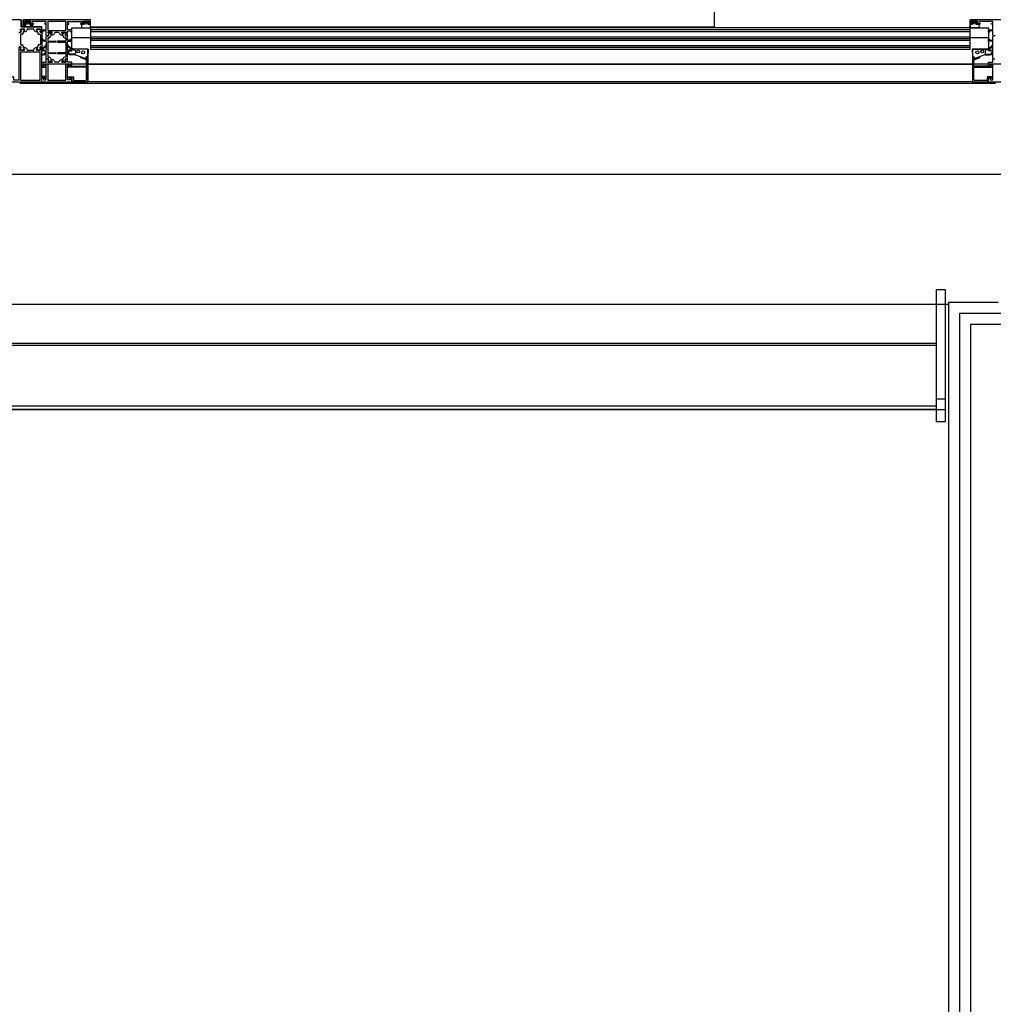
# Model space of a CAD drawing. Header units: millimetres. Extents: x 45983 to 94428, y -13359 to 18562.
# Tile 34 of 57: x 78536 to 79638, y 13815 to 14930. Entities that reach past the tile are written whole.
import ezdxf

# ---------------------------------------------------------------- set-up
doc = ezdxf.new("R2010")
doc.units = ezdxf.units.MM

msp = doc.modelspace()

# ---------------------------------------------------------------- linework, layer by layer
for p, q in [((79322.4, 15314), (79322.4, 14921.4)), ((78537.8, 14929.4), (78537.8, 14921.4)), ((78540.3, 14924.4), (78540.3, 14929.4)), ((78616.1, 14929.4), (78540.3, 14929.4)), ((78548.8, 14927.9), (78541.8, 14927.9)), ((78541.8, 14927.9), (78541.8, 14925.4)), ((78548.8, 14925.4), (78548.8, 14927.9)), ((78607.9, 14927.9), (78614.9, 14927.9)), ((78607.9, 14925.4), (78607.9, 14927.9)), ((78614.9, 14927.9), (78614.9, 14925.4)), ((78616.4, 14924.4), (78616.4, 14929.2)), ((79612, 14924.4), (79612, 14929.4)), ((79687.8, 14929.4), (79612, 14929.4)), ((79620.5, 14927.9), (79613.5, 14927.9)), ((79613.5, 14927.9), (79613.5, 14925.4)), ((79620.5, 14925.4), (79620.5, 14927.9)), ((78537.8, 14921.4), (78561.3, 14921.4)), ((78537.9, 14921.9), (78561.3, 14921.9)), ((78540.1, 14921.9), (78540.3, 14924.1)), ((78542.3, 14924.4), (78540.3, 14924.4)), ((78540.6, 14924.4), (78543.4, 14924.4)), ((78541.8, 14925.4), (78543.3, 14925.4)), ((78542.7, 14926), (78543.4, 14927.2)), ((78543.4, 14925.6), (78542.9, 14925.7)), ((78543.4, 14924.4), (78543.4, 14925.6)), ((78547.4, 14927.9), (78543.8, 14927.9)), ((78543.9, 14927.4), (78546.8, 14927.4)), ((78544.1, 14921.4), (78547.6, 14921.4)), ((78544.7, 14918), (78545.1, 14919.1)), ((78545.5, 14919.4), (78551.4, 14919.4)), ((78547.2, 14927.2), (78547.9, 14926)), ((78547.7, 14925.7), (78547.3, 14925.6)), ((78547.3, 14925.6), (78547.3, 14924.4)), ((78547.3, 14925.4), (78548.8, 14925.4)), ((78547.3, 14924.4), (78550, 14924.4)), ((78551.8, 14924.4), (78548.3, 14924.4)), ((78566.3, 14927.6), (78550.3, 14927.6)), ((78550.3, 14927.6), (78550.3, 14925.4)), ((78550.3, 14925.4), (78551.8, 14925.4)), ((78550.3, 14924.1), (78550.5, 14921.9)), ((78551.8, 14925.4), (78551.8, 14924.4)), ((78551.9, 14919.1), (78552.3, 14918)), ((78561.3, 14918.3), (78566.3, 14918.4)), ((78561.4, 14915.4), (78561.3, 14918.3)), ((78566.3, 14916.9), (78562.5, 14916.9)), ((78562.5, 14916.9), (78562.5, 14915.5)), ((78564.8, 14924.4), (78564.8, 14925.4)), ((78564.8, 14925.4), (78566.3, 14925.4)), ((78566.3, 14924.4), (78564.8, 14924.4)), ((78566.3, 14925.4), (78566.3, 14927.6)), ((78566.3, 14918.4), (78566.3, 14924.4)), ((78566.3, 14912.1), (78566.3, 14916.9)), ((78568.2, 14927.6), (78568.2, 14917.4)), ((78588.6, 14927.6), (78568.2, 14927.6)), ((78568.2, 14917.4), (78588.6, 14917.4)), ((78588.6, 14917.4), (78588.6, 14927.6)), ((78590.4, 14927.6), (78606.4, 14927.6)), ((78590.4, 14925.4), (78590.4, 14927.6)), ((78591.9, 14925.4), (78590.4, 14925.4)), ((78590.4, 14924.4), (78591.9, 14924.4)), ((78590.4, 14918.4), (78590.4, 14924.4)), ((78595.3, 14918.3), (78590.4, 14918.4)), ((78590.4, 14916.9), (78594.1, 14916.9)), ((78590.4, 14912.1), (78590.4, 14916.9)), ((78591.9, 14924.4), (78591.9, 14925.4)), ((78594.1, 14916.9), (78594.1, 14915.5)), ((78595.2, 14915.4), (78595.3, 14918.3)), ((78604.9, 14925.4), (78604.9, 14924.4)), ((78606.4, 14925.4), (78604.9, 14925.4)), ((78604.9, 14924.4), (78608.3, 14924.4)), ((78606.3, 14924.1), (78606.1, 14920.7)), ((78606.4, 14927.6), (78606.4, 14925.4)), ((78606.4, 14920.4), (78607.6, 14920.4)), ((78609.4, 14924.4), (78606.6, 14924.4)), ((78607.6, 14920.4), (78608.4, 14920.5)), ((78609.3, 14925.4), (78607.9, 14925.4)), ((78608.4, 14920.5), (78610, 14920.5)), ((78609.5, 14927.2), (78608.8, 14926)), ((78608.9, 14925.7), (78609.4, 14925.6)), ((78609.4, 14925.6), (78609.4, 14924.4)), ((78612.8, 14927.4), (78609.9, 14927.4)), ((78610, 14920.5), (78610.7, 14920.4)), ((78610.7, 14920.4), (78612, 14920.4)), ((78612, 14920.4), (78612.7, 14920.5)), ((78612.7, 14920.5), (78614.3, 14920.5)), ((78613.9, 14926), (78613.2, 14927.2)), ((78613.3, 14925.6), (78613.8, 14925.7)), ((78613.3, 14924.4), (78613.3, 14925.6)), ((78616.1, 14924.4), (78613.3, 14924.4)), ((78614.9, 14925.4), (78613.4, 14925.4)), ((78614.3, 14920.5), (78615.1, 14920.4)), ((78614.4, 14924.4), (78616.4, 14924.4)), ((78615.1, 14920.4), (78616.3, 14920.4)), ((78616.6, 14920.7), (78616.4, 14924.1)), ((78616.4, 14921.4), (79322.4, 14921.4)), ((79612, 14920.4), (78616.4, 14920.4)), ((78616.4, 14920.4), (78616.4, 14896.4)), ((78616.4, 14918.4), (79612, 14918.4)), ((79322.4, 14921.4), (79322.4, 14920.4)), ((79611.7, 14920.7), (79612, 14924.1)), ((79614, 14924.4), (79612, 14924.4)), ((79612, 14896.4), (79612, 14920.4)), ((79613.3, 14920.4), (79612, 14920.4)), ((79612.3, 14924.4), (79615, 14924.4)), ((79614.1, 14920.5), (79613.3, 14920.4)), ((79613.5, 14925.4), (79615, 14925.4)), ((79615.7, 14920.5), (79614.1, 14920.5)), ((79614.4, 14926), (79615.1, 14927.2)), ((79615, 14925.6), (79614.6, 14925.7)), ((79615, 14924.4), (79615, 14925.6)), ((79615.5, 14927.4), (79618.4, 14927.4)), ((79616.4, 14920.4), (79615.7, 14920.5)), ((79617.6, 14920.4), (79616.4, 14920.4)), ((79618.3, 14920.5), (79617.6, 14920.4)), ((79619.9, 14920.5), (79618.3, 14920.5)), ((79618.9, 14927.2), (79619.6, 14926)), ((79619.4, 14925.7), (79618.9, 14925.6)), ((79618.9, 14925.6), (79618.9, 14924.4)), ((79618.9, 14924.4), (79621.7, 14924.4)), ((79619, 14925.4), (79620.5, 14925.4)), ((79620.7, 14920.4), (79619.9, 14920.5)), ((79623.5, 14924.4), (79620, 14924.4)), ((79622, 14920.4), (79620.7, 14920.4)), ((79638, 14927.6), (79622, 14927.6)), ((79622, 14927.6), (79622, 14925.4)), ((79622, 14925.4), (79623.5, 14925.4)), ((79622, 14924.1), (79622.3, 14920.7)), ((79623.5, 14925.4), (79623.5, 14924.4)), ((79633, 14918.3), (79638, 14918.4)), ((79633.1, 14915.4), (79633, 14918.3)), ((79638, 14916.9), (79634.2, 14916.9)), ((79634.2, 14916.9), (79634.2, 14915.5)), ((79636.5, 14924.4), (79636.5, 14925.4)), ((79636.5, 14925.4), (79638, 14925.4)), ((79638, 14924.4), (79636.5, 14924.4)), ((79638, 14925.4), (79638, 14927.6)), ((79638, 14918.4), (79638, 14924.4)), ((79638, 14912.1), (79638, 14916.9)), ((78535.4, 14915.5), (78537.5, 14915.5)), ((78535.7, 14915.1), (78537.2, 14915.1)), ((78537.2, 14912.6), (78537.2, 14901.6)), ((78539.3, 14913.1), (78537.7, 14913.1)), ((78541.1, 14916.1), (78541.9, 14916.1)), ((78555.1, 14916.1), (78555.9, 14916.1)), ((78557.6, 14913.1), (78559.2, 14913.1)), ((78559.5, 14915.5), (78561.1, 14915.5)), ((78561.2, 14915.1), (78559.7, 14915.1)), ((78559.7, 14912.6), (78559.7, 14901.6)), ((78562.5, 14915.5), (78561.4, 14915.4)), ((78561.6, 14907.8), (78562.2, 14907.8)), ((78561.7, 14899.6), (78561.7, 14914.6)), ((78562.5, 14907.5), (78562.5, 14906.6)), ((78562.8, 14906.3), (78566, 14906.3)), ((78566.3, 14906.6), (78566.3, 14910.8)), ((78566.5, 14911.9), (78568.6, 14911.9)), ((78566.8, 14911.3), (78568.5, 14911.3)), ((78568.1, 14908.8), (78568.1, 14905.6)), ((78568.2, 14915.2), (78568.8, 14912.1)), ((78572.7, 14915.4), (78568.4, 14915.4)), ((78568.4, 14915), (78569, 14911.8)), ((78569.3, 14909.3), (78568.6, 14909.3)), ((78568.7, 14915.3), (78569.9, 14915.3)), ((78572.7, 14914.9), (78571.1, 14910.7)), ((78571.2, 14915.2), (78572.4, 14915.3)), ((78572, 14912.7), (78572.8, 14915.1)), ((78573, 14912.4), (78572.1, 14912.4)), ((78576, 14915.1), (78575.8, 14914.4)), ((78576.5, 14915.4), (78580.2, 14915.4)), ((78580.6, 14915.1), (78580.9, 14914.4)), ((78583.7, 14912.4), (78584.5, 14912.4)), ((78584.7, 14912.7), (78583.8, 14915.1)), ((78584, 14915.4), (78588.3, 14915.4)), ((78584, 14914.9), (78585.5, 14910.7)), ((78585.5, 14915.2), (78584.3, 14915.3)), ((78588, 14915.3), (78586.8, 14915.3)), ((78587.4, 14909.3), (78588, 14909.3)), ((78588.3, 14915), (78587.7, 14911.8)), ((78588.5, 14915.2), (78587.9, 14912.1)), ((78588.1, 14911.9), (78590.2, 14911.9)), ((78589.8, 14911.3), (78588.2, 14911.3)), ((78588.5, 14908.8), (78588.5, 14905.6)), ((78590.3, 14906.6), (78590.3, 14910.8)), ((78593.8, 14906.3), (78590.6, 14906.3)), ((78594.1, 14915.5), (78595.2, 14915.4)), ((78594.1, 14907.5), (78594.1, 14906.6)), ((78595, 14907.8), (78594.4, 14907.8)), ((78616.4, 14909.2), (78595.3, 14909.2)), ((78595.3, 14905.6), (78595.3, 14907.5)), ((78616.4, 14916.4), (79612, 14916.4)), ((78616.4, 14910.4), (79612, 14910.4)), ((78616.4, 14908.4), (79612, 14908.4)), ((78616.4, 14906.4), (79612, 14906.4)), ((79633, 14909.2), (79612, 14909.2)), ((79633, 14905.6), (79633, 14907.5)), ((79634.2, 14915.5), (79633.1, 14915.4)), ((79633.3, 14907.8), (79633.9, 14907.8)), ((79634.2, 14907.5), (79634.2, 14906.6)), ((79634.5, 14906.3), (79637.7, 14906.3)), ((79638, 14906.6), (79638, 14910.8)), ((79638.2, 14911.9), (79640.3, 14911.9)), ((78537.2, 14899.1), (78535.7, 14899.1)), ((78537.1, 14895.3), (78537.7, 14898.5)), ((78537.7, 14901.1), (78539.3, 14901.1)), ((78541.8, 14898), (78541, 14898)), ((78545, 14895), (78544.7, 14896.1)), ((78551.4, 14894.7), (78545.5, 14894.7)), ((78552.3, 14896.1), (78551.9, 14895)), ((78555.9, 14898), (78555.1, 14898)), ((78559.2, 14901.1), (78557.6, 14901.1)), ((78561.1, 14898.6), (78559.5, 14898.6)), ((78559.7, 14899.1), (78561.2, 14899.1)), ((78566, 14905.3), (78561.6, 14905.3)), ((78561.6, 14896.3), (78562, 14896.3)), ((78562.3, 14896), (78562.3, 14895.6)), ((78562.6, 14895.3), (78566, 14895.3)), ((78566.4, 14895.6), (78566.4, 14905)), ((78568.1, 14904), (78568.1, 14892.6)), ((78568.4, 14905.3), (78577.1, 14905.3)), ((78577.1, 14904.3), (78568.4, 14904.3)), ((78588.2, 14905.3), (78579.5, 14905.3)), ((78579.5, 14904.3), (78588.2, 14904.3)), ((78588.5, 14904), (78588.5, 14892.6)), ((78590.3, 14895.6), (78590.3, 14905)), ((78590.6, 14905.3), (78595, 14905.3)), ((78594, 14895.3), (78590.6, 14895.3)), ((78594.3, 14896), (78594.3, 14895.6)), ((78595, 14896.3), (78594.6, 14896.3)), ((78595.3, 14895), (78595.3, 14896)), ((78599.3, 14896.2), (78598.6, 14896.2)), ((78601.8, 14896.4), (78599.3, 14896.2)), ((78613.5, 14896.4), (78601.8, 14896.4)), ((78613.8, 14896.1), (78613.4, 14887.7)), ((78616.4, 14900.4), (79612, 14900.4)), ((78616.4, 14898.4), (79612, 14898.4)), ((78616.4, 14896.4), (79612, 14896.4)), ((79614.5, 14896.1), (79615, 14887.7)), ((79614.8, 14896.4), (79626.5, 14896.4)), ((79626.5, 14896.4), (79629, 14896.2)), ((79629, 14896.2), (79629.8, 14896.2)), ((79633, 14895), (79633, 14896)), ((79637.7, 14905.3), (79633.3, 14905.3)), ((79633.3, 14896.3), (79633.7, 14896.3)), ((79634, 14896), (79634, 14895.6)), ((79634.3, 14895.3), (79637.7, 14895.3)), ((79638, 14895.6), (79638, 14905)), ((78561.3, 14890.8), (78562.8, 14890.8)), ((78561.3, 14889.8), (78562.8, 14889.8)), ((78566, 14894.3), (78562, 14894.3)), ((78566.3, 14885.8), (78566.3, 14894)), ((78566.3, 14881.4), (78566.3, 14884.7)), ((78568.6, 14885), (78566.5, 14885)), ((78568.3, 14885.3), (78566.8, 14885.3)), ((78568.1, 14891), (78568.1, 14887.8)), ((78568.8, 14884.7), (78568.2, 14881.7)), ((78568.3, 14881.7), (78568.9, 14884.7)), ((78568.4, 14892.3), (78577.1, 14892.3)), ((78577.1, 14891.3), (78568.4, 14891.3)), ((78568.6, 14887.3), (78569.4, 14887.3)), ((78571.2, 14886), (78572.8, 14881.7)), ((78572.9, 14881.7), (78572, 14884.2)), ((78572.2, 14884.4), (78573, 14884.4)), ((78588.2, 14892.3), (78579.5, 14892.3)), ((78579.5, 14891.3), (78588.2, 14891.3)), ((78584.5, 14884.4), (78583.7, 14884.4)), ((78583.8, 14881.7), (78584.7, 14884.2)), ((78585.4, 14886), (78583.9, 14881.7)), ((78588, 14887.3), (78587.3, 14887.3)), ((78588.3, 14881.7), (78587.8, 14884.7)), ((78587.9, 14884.7), (78588.4, 14881.7)), ((78590.1, 14885), (78588.1, 14885)), ((78588.4, 14885.3), (78589.8, 14885.3)), ((78588.5, 14891), (78588.5, 14887.8)), ((78590.3, 14885.8), (78590.3, 14894)), ((78590.3, 14881.4), (78590.3, 14884.7)), ((78590.6, 14894.3), (78594.6, 14894.3)), ((78598.3, 14890.8), (78593.8, 14890.8)), ((78599.2, 14889.8), (78593.8, 14889.8)), ((78599.3, 14894.2), (78599.3, 14891.8)), ((78599.5, 14889.7), (78604.7, 14888)), ((78604.7, 14888), (78610.9, 14885.7)), ((78610.8, 14884.4), (78605.7, 14886.3)), ((78606, 14887.4), (78611, 14885.6)), ((78612, 14884.4), (78610.8, 14884.4)), ((78611, 14885.6), (78611.8, 14885.6)), ((78611.5, 14887.5), (78611.5, 14886.1)), ((78613.1, 14887.5), (78611.5, 14887.5)), ((78611.5, 14887.4), (78612.8, 14887.4)), ((78611.8, 14885.6), (78611.5, 14887.4)), ((78612, 14877.5), (78612, 14884.4)), ((78613.3, 14886.9), (78613.3, 14859.7)), ((79615, 14886.9), (79615, 14859.7)), ((79615.3, 14887.5), (79616.8, 14887.5)), ((79616.8, 14887.4), (79615.5, 14887.4)), ((79616.3, 14877.5), (79616.3, 14884.4)), ((79616.3, 14884.4), (79617.5, 14884.4)), ((79616.5, 14885.6), (79616.8, 14887.4)), ((79617.4, 14885.6), (79616.5, 14885.6)), ((79616.8, 14887.5), (79616.8, 14886.1)), ((79622.3, 14887.4), (79617.4, 14885.6)), ((79623.6, 14888), (79617.5, 14885.7)), ((79617.5, 14884.4), (79622.6, 14886.3)), ((79628.8, 14889.7), (79623.6, 14888)), ((79629, 14894.2), (79629, 14891.8)), ((79629.2, 14889.8), (79634.5, 14889.8)), ((79630, 14890.8), (79634.5, 14890.8)), ((79637.7, 14894.3), (79633.7, 14894.3)), ((79638, 14885.8), (79638, 14894)), ((79638, 14881.4), (79638, 14884.7)), ((79640.2, 14885), (79638.2, 14885)), ((78561.3, 14881.4), (78566.3, 14881.4)), ((80738.7, 14879.2), (78561.3, 14879.2)), ((78562.8, 14877.4), (78561.3, 14877.8)), ((78563.7, 14877), (78561.3, 14877)), ((78561.3, 14875.8), (78565.7, 14875.8)), ((78563.3, 14877.4), (78562.8, 14877.4)), ((78566.3, 14879.4), (78563.3, 14879.4)), ((78563.3, 14879.4), (78563.3, 14877.4)), ((78563.7, 14878.3), (78563.7, 14877)), ((78566.1, 14876.7), (78564.3, 14878.6)), ((78566.3, 14870.7), (78566.3, 14879.4)), ((78568.1, 14879.4), (78568.1, 14861.2)), ((78588.5, 14879.4), (78568.1, 14879.4)), ((78568.4, 14881.4), (78572.7, 14881.4)), ((78569.2, 14881.4), (78568.6, 14881.4)), ((78569.9, 14881.4), (78569.4, 14881.4)), ((78572.5, 14881.4), (78571.2, 14881.4)), ((78575.8, 14882.5), (78576, 14881.8)), ((78580.2, 14881.4), (78576.5, 14881.4)), ((78580.9, 14882.5), (78580.6, 14881.8)), ((78588.2, 14881.4), (78584, 14881.4)), ((78584.1, 14881.4), (78585.4, 14881.4)), ((78586.8, 14881.4), (78587.2, 14881.4)), ((78587.5, 14881.4), (78588.1, 14881.4)), ((78588.5, 14861.2), (78588.5, 14879.4)), ((78595.3, 14881.4), (78590.3, 14881.4)), ((78590.3, 14879.4), (78593.3, 14879.4)), ((78590.3, 14870.7), (78590.3, 14879.4)), ((78590.6, 14876.7), (78592.4, 14878.6)), ((78611.4, 14875.8), (78590.9, 14875.8)), ((78592.9, 14878.3), (78592.9, 14877)), ((78592.9, 14877), (78611.5, 14877)), ((78593.3, 14879.4), (78593.3, 14877.4)), ((78593.3, 14877.4), (78593.9, 14877.4)), ((78593.9, 14877.4), (78595.3, 14877.8)), ((78595.3, 14877.8), (78595.3, 14881.4)), ((78611.9, 14861.8), (78611.9, 14875.3)), ((78613.3, 14879.2), (79615, 14879.2)), ((79616.4, 14861.8), (79616.4, 14875.3)), ((79635.4, 14877), (79616.8, 14877)), ((79616.9, 14875.8), (79637.4, 14875.8)), ((79633, 14877.8), (79633, 14881.4)), ((79633, 14881.4), (79638, 14881.4)), ((79634.5, 14877.4), (79633, 14877.8)), ((79635, 14877.4), (79634.5, 14877.4)), ((79638, 14879.4), (79635, 14879.4)), ((79635, 14879.4), (79635, 14877.4)), ((79635.4, 14878.3), (79635.4, 14877)), ((79637.8, 14876.7), (79635.9, 14878.6)), ((79638, 14870.7), (79638, 14879.4)), ((78565, 14865), (78561.3, 14865)), ((78561.3, 14863.8), (78563.5, 14863.8)), ((78561.3, 14863), (78562.8, 14863.4)), ((78562.8, 14863.4), (78563.3, 14863.4)), ((78563.3, 14863.4), (78563.3, 14861.4)), ((78563.3, 14861.4), (78566.3, 14861.4)), ((78563.5, 14863.8), (78563.7, 14863.6)), ((78564.2, 14863.5), (78565.3, 14864.1)), ((78565.7, 14864.3), (78565.7, 14864.8)), ((78566.6, 14870.4), (78566.3, 14870.7)), ((78566.3, 14870.2), (78566.6, 14870.4)), ((78566.3, 14861.4), (78566.3, 14870.2)), ((78568.1, 14861.2), (78588.5, 14861.2)), ((78590.1, 14870.4), (78590.3, 14870.7)), ((78590.3, 14870.2), (78590.1, 14870.4)), ((78590.3, 14861.4), (78590.3, 14870.2)), ((78593.3, 14861.4), (78590.3, 14861.4)), ((78592.5, 14863.5), (78591.4, 14864.1)), ((78591.6, 14865), (78597, 14865)), ((78593.1, 14863.8), (78593, 14863.6)), ((78595.8, 14863.8), (78593.1, 14863.8)), ((78593.3, 14863.4), (78593.3, 14861.4)), ((78593.8, 14863.4), (78593.3, 14863.4)), ((78595.3, 14863), (78593.8, 14863.4)), ((78595.3, 14859.4), (78595.3, 14863)), ((78595.8, 14859.4), (78595.8, 14863.8)), ((78597, 14865), (78597, 14860.8)), ((79636.7, 14865), (79631.3, 14865)), ((79631.3, 14865), (79631.3, 14860.8)), ((79632.5, 14859.4), (79632.5, 14863.8)), ((79632.5, 14863.8), (79635.2, 14863.8)), ((79633, 14863), (79634.5, 14863.4)), ((79633, 14859.4), (79633, 14863)), ((79634.5, 14863.4), (79635, 14863.4)), ((79635, 14863.4), (79635, 14861.4)), ((79635, 14861.4), (79638, 14861.4)), ((79635.2, 14863.8), (79635.3, 14863.6)), ((79635.9, 14863.5), (79637, 14864.1)), ((79638.3, 14870.4), (79638, 14870.7)), ((79638, 14870.2), (79638.3, 14870.4)), ((79638, 14861.4), (79638, 14870.2)), ((79640.8, 14857.4), (78536.2, 14857.4)), ((78561.4, 14859.4), (78595.3, 14859.4)), ((78613.1, 14859.4), (78595.8, 14859.4)), ((78597, 14860.8), (78610.9, 14860.8)), ((79615, 14859.4), (78613.3, 14859.4)), ((79615.2, 14859.4), (79632.5, 14859.4)), ((79631.3, 14860.8), (79617.4, 14860.8)), ((79633, 14859.4), (79667, 14859.4)), ((86640, 14754.2), (75653.1, 14754.2)), ((79573.8, 14624.2), (79573.8, 14474.2)), ((79573.8, 14624.2), (79583.8, 14624.2)), ((79583.8, 14624.2), (79583.8, 14474.2)), ((76400, 14607.4), (79587.5, 14607.4)), ((79644, 14609.4), (79587.5, 14609.4)), ((79587.5, 14609.4), (79587.5, 10614.2)), ((79600, 14596.9), (79600, 10601.7)), ((79700, 14596.9), (79600, 14596.9)), ((79687.5, 14584.4), (79612.5, 14584.4)), ((79612.5, 14584.4), (79612.5, 10589.2)), ((79573.8, 14563.2), (76413.8, 14563.2)), ((79573.8, 14560.6), (76413.8, 14560.6)), ((79573.8, 14560.6), (79573.8, 14492.6)), ((79573.8, 14500.3), (79583.8, 14500.3)), ((79583.8, 14500.3), (79583.8, 14488.2)), ((76403.8, 14488.2), (79583.8, 14488.2)), ((76413.8, 14492.6), (79573.8, 14492.6)), ((79573.8, 14488.2), (76413.8, 14488.2)), ((79583.8, 14474.2), (79573.8, 14474.2))]:
    msp.add_line(p, q)
at = {"lineweight": 9}
for p, q in [((78472.2, 14929.4), (78537.8, 14929.4)), ((78561.3, 14921.4), (78561.3, 14859.4)), ((78561.3, 14859.4), (78536.2, 14859.4))]:
    msp.add_line(p, q, dxfattribs=at)
at = {"extrusion": (0, 0, -1)}
for p, q in [((78616.4, 14929.4), (78540.3, 14929.4)), ((78540.3, 14929.4), (78540.3, 14921.9)), ((78616.4, 14920.4), (78616.4, 14929.4)), ((79688, 14929.4), (79612, 14929.4)), ((79612, 14929.4), (79612, 14920.4)), ((78595.3, 14896.4), (78595.3, 14920.4)), ((78595.3, 14920.4), (78616.4, 14920.4)), ((79612, 14920.4), (79633, 14920.4)), ((79633, 14920.4), (79633, 14896.4)), ((78613.3, 14896.4), (78595.3, 14896.4)), ((78613.3, 14859.4), (78613.3, 14896.4)), ((79633, 14896.4), (79615, 14896.4)), ((79615, 14896.4), (79615, 14859.4)), ((78561.3, 14859.4), (78613.3, 14859.4)), ((79615, 14859.4), (79644, 14859.4))]:
    msp.add_line(p, q, dxfattribs=at)
for points in [[(78540.2, 14921.4), (78537.8, 14921.4), (78537.8, 14929.4), (78507.3, 14929.4)], [(78537.1, 14918.8), (78537.7, 14915.7), (78537.1, 14918.8)], [(78541.5, 14919.1), (78537.3, 14919.1), (78541.6, 14919.1)], [(78539.8, 14913.4), (78541.8, 14918.8), (78540.9, 14916.3)], [(78561.3, 14915.8), (78561.3, 14921.4), (78551, 14921.4), (78551, 14924), (78549.5, 14924), (78549.5, 14921.4), (78542.5, 14921.4), (78542.5, 14924), (78540.7, 14924), (78540.7, 14921.9)], [(78556.1, 14916.3), (78555.2, 14918.8), (78557.2, 14913.4)], [(78555.4, 14919), (78559.6, 14919), (78555.4, 14919)], [(78559.8, 14918.8), (78559.3, 14915.7), (78559.8, 14918.8)], [(78537.4, 14895.1), (78541.5, 14895.1), (78537.1, 14895.1), (78537.7, 14898.6), (78535.2, 14898.6), (78535.2, 14872.6), (78535.4, 14872.4), (78535.2, 14872.1), (78535.2, 14861.2), (78529.7, 14861.2), (78529.7, 14864.4), (78527.7, 14864.4)], [(78540.8, 14897.8), (78541.7, 14895.3), (78539.8, 14900.7)], [(78557.2, 14900.7), (78555.2, 14895.3), (78556.1, 14897.8)], [(78559.6, 14895.1), (78555.4, 14895.1), (78559.6, 14895.1)], [(78559.3, 14898.4), (78559.8, 14895.3), (78559.3, 14898.5)], [(78565.2, 14865.3), (78561.3, 14865.3), (78561.3, 14898.4)], [(78520, 14859.4), (78561.3, 14859.4), (78561.3, 14863.8), (78565.2, 14863.8)]]:
    msp.add_lwpolyline(points)
msp.add_lwpolyline([(78537, 14861.2), (78559.5, 14861.2), (78559.5, 14892.7), (78537, 14892.7)], close=True)
for centre, radius in [((78545.3, 14925.7), 1), ((78611.3, 14925.7), 1), ((79617, 14925.7), 1), ((78570.5, 14914.6), 0.526), ((78586.1, 14914.6), 0.526), ((78602.5, 14893.6), 1.5), ((79625.8, 14893.6), 1.5), ((78608, 14892.6), 1.75), ((79620.3, 14892.6), 1.75), ((78570.5, 14882), 0.55), ((78586.1, 14882), 0.55)]:
    msp.add_circle(centre, radius)
for centre, radius, start, end in [((78540.6, 14929.2), 0.25, 90, 180), ((78547.6, 14926.6), 1.26, 280.38, 97.0364), ((78616.1, 14929.2), 0.25, 0, 90), ((79612.2, 14929.2), 0.25, 90, 180), ((78537.4, 14918.8), 0.25, 90, 190), ((78537.3, 14918.9), 0.2, 90, 190), ((78540.2, 14921.9), 0.5, 270, 0), ((78540.5, 14924.1), 0.226, 71.2095, 184.4274), ((78541.5, 14918.8), 0.25, 340, 90), ((78541.6, 14918.9), 0.2, 339.9231, 90), ((78541.9, 14919.1), 3, 270, 340.0164), ((78542.3, 14925.4), 1, 270, 0), ((78544.3, 14923.1), 1.72, 114.1034, 263.1254), ((78544, 14926.6), 1.26, 97.0364, 261.8341), ((78542.9, 14925.9), 0.2, 150, 260.5377), ((78543.9, 14926.9), 0.5, 90, 150), ((78543.4, 14925.1), 0.506, 296.6486, 29.8936), ((78545.5, 14918.9), 0.5, 90, 160.0164), ((78546.8, 14926.9), 0.5, 30, 90), ((78548.3, 14925.4), 1, 180, 270), ((78547.3, 14923.1), 1.72, 276.8746, 69.3841), ((78547.7, 14925.9), 0.2, 279.4623, 30), ((78548.2, 14925.1), 0.506, 149.0757, 234.5786), ((78550.1, 14924.1), 0.227, 355.7621, 109.2679), ((78551.4, 14918.9), 0.5, 19.9836, 90), ((78555.1, 14919.1), 3, 199.9836, 270), ((78555.4, 14918.8), 0.25, 90, 200), ((78555.4, 14918.8), 0.2, 90, 200), ((78559.6, 14918.8), 0.25, 350, 90), ((78559.6, 14918.8), 0.2, 350, 90), ((78606.4, 14920.7), 0.3, 176.6981, 270), ((78606.6, 14924.1), 0.227, 70.7321, 184.2379), ((78608.3, 14925.4), 1, 270, 0), ((78608.9, 14925.9), 0.2, 150, 260.5377), ((78609.9, 14926.9), 0.5, 90, 150), ((78612.8, 14926.9), 0.5, 30, 90), ((78614.4, 14925.4), 1, 180, 270), ((78613.7, 14925.9), 0.2, 279.4623, 30), ((78616.1, 14924.1), 0.226, 355.5726, 108.7905), ((78616.3, 14920.7), 0.3, 270, 3.3019), ((79612, 14920.7), 0.3, 176.6981, 270), ((79612.2, 14924.1), 0.226, 71.2095, 184.4274), ((79614, 14925.4), 1, 270, 0), ((79614.6, 14925.9), 0.2, 150, 260.5377), ((79615.5, 14926.9), 0.5, 90, 150), ((79618.4, 14926.9), 0.5, 30, 90), ((79620, 14925.4), 1, 180, 270), ((79619.4, 14925.9), 0.2, 279.4623, 30), ((79621.8, 14924.1), 0.227, 355.7621, 109.2679), ((79622, 14920.7), 0.3, 270, 3.3019), ((78537.2, 14915.6), 0.5, 270, 10), ((78537.7, 14912.6), 0.5, 90, 180), ((78537.5, 14915.7), 0.2, 270, 10), ((78539.3, 14913.6), 0.5, 270, 340), ((78541.1, 14916.3), 0.2, 159.9231, 270), ((78555.9, 14916.3), 0.2, 270, 20), ((78557.6, 14913.6), 0.5, 200, 270), ((78559.7, 14915.6), 0.5, 170, 270), ((78559.2, 14912.6), 0.5, 0, 90), ((78559.5, 14915.7), 0.2, 170, 270), ((78561.1, 14915.7), 0.2, 270, 15.1513), ((78561.2, 14914.6), 0.5, 0, 90), ((78561.6, 14907.5), 0.3, 90, 180), ((78561.6, 14905.6), 0.3, 180, 270), ((78562.2, 14907.5), 0.3, 0, 90), ((78562.8, 14906.6), 0.3, 180, 270), ((78566, 14906.6), 0.3, 270, 0), ((78566.5, 14912.1), 0.2, 180, 270), ((78566.8, 14910.8), 0.5, 90, 180), ((78568.6, 14908.8), 0.5, 90, 180), ((78568.4, 14905.6), 0.3, 180, 270), ((78568.4, 14915.2), 0.2, 90, 190), ((78568.7, 14915), 0.3, 85.5107, 190.4508), ((78568.5, 14911.8), 0.5, 270, 356.8695), ((78568.6, 14912.1), 0.2, 270, 10), ((78569.3, 14911.3), 2, 270, 340), ((78569.9, 14915), 0.2, 317.607, 90), ((78570.5, 14914.6), 0.6, 153.773, 270), ((78570.5, 14914.6), 0.6, 270, 26.227), ((78571.2, 14915), 0.2, 104.9071, 222.393), ((78572.1, 14912.6), 0.2, 159.9963, 270), ((78572.4, 14915), 0.3, 340, 94.5809), ((78572.7, 14915.2), 0.2, 339.9963, 90), ((78573, 14915.4), 3, 270, 340.0082), ((78576.5, 14914.9), 0.5, 90, 160.0082), ((78580.2, 14914.9), 0.5, 19.9918, 90), ((78583.7, 14915.4), 3, 199.9918, 270), ((78584, 14915.2), 0.2, 90, 200.0037), ((78584.3, 14915), 0.3, 85.4191, 200), ((78584.5, 14912.6), 0.2, 270, 20.0037), ((78585.4, 14915), 0.2, 317.607, 75.0929), ((78586.1, 14914.6), 0.6, 153.773, 270), ((78587.4, 14911.3), 2, 200, 270), ((78586.1, 14914.6), 0.6, 270, 26.227), ((78586.8, 14915), 0.2, 90, 222.393), ((78588.2, 14911.8), 0.5, 183.1305, 270), ((78588.1, 14912.1), 0.2, 170, 270), ((78588, 14915), 0.3, 349.5492, 94.4893), ((78588, 14908.8), 0.5, 0, 90), ((78588.2, 14905.6), 0.3, 270, 0), ((78588.3, 14915.2), 0.2, 350, 90), ((78589.8, 14910.8), 0.5, 0, 90), ((78590.2, 14912.1), 0.2, 270, 0), ((78590.6, 14906.6), 0.3, 180, 270), ((78593.8, 14906.6), 0.3, 270, 0), ((78594.4, 14907.5), 0.3, 90, 180), ((78595, 14907.5), 0.3, 0, 90), ((78595, 14905.6), 0.3, 270, 0), ((79633.3, 14907.5), 0.3, 90, 180), ((79633.3, 14905.6), 0.3, 180, 270), ((79633.9, 14907.5), 0.3, 0, 90), ((79634.5, 14906.6), 0.3, 180, 270), ((79637.7, 14906.6), 0.3, 270, 0), ((79638.2, 14912.1), 0.2, 180, 270), ((79638.5, 14910.8), 0.5, 90, 180), ((78537.4, 14895.3), 0.25, 170, 270), ((78537.7, 14901.6), 0.5, 180, 270), ((78537.2, 14898.6), 0.5, 350, 90), ((78539.3, 14900.6), 0.5, 20, 90), ((78541, 14897.8), 0.2, 90, 200.0037), ((78541.5, 14895.3), 0.25, 270, 20), ((78541.5, 14895.3), 0.2, 270, 20.0037), ((78541.8, 14895), 3, 19.9836, 90), ((78545.5, 14895.2), 0.5, 199.9836, 270), ((78551.4, 14895.2), 0.5, 270, 340.0164), ((78555.1, 14895), 3, 90, 160.0164), ((78555.4, 14895.3), 0.25, 160, 270), ((78555.4, 14895.3), 0.2, 160.0363, 270), ((78555.9, 14897.8), 0.2, 340.0363, 90), ((78557.6, 14900.6), 0.5, 90, 160), ((78559.2, 14901.6), 0.5, 270, 0), ((78559.7, 14898.6), 0.5, 90, 190), ((78559.5, 14898.4), 0.2, 90, 190.0915), ((78559.6, 14895.3), 0.25, 270, 10), ((78559.6, 14895.3), 0.2, 270, 10.0915), ((78561.1, 14898.4), 0.2, 0, 90), ((78561.2, 14899.6), 0.5, 270, 0), ((78561.6, 14896), 0.3, 90, 183.7026), ((78562, 14895), 0.7, 180, 270), ((78554.5, 14910.6), 15.9, 295.4678, 317.2184), ((78562, 14896), 0.3, 0, 90), ((78554.5, 14910.6), 14.9, 300.9122, 316.9785), ((78562.6, 14895.6), 0.3, 180.0359, 270), ((78565.8, 14900.2), 0.5, 317.2184, 144.3861), ((78566, 14905), 0.357, 9.0075, 86.2817), ((78566, 14895.7), 0.357, 273.7183, 350.9925), ((78568.4, 14904), 0.3, 90, 180), ((78577.1, 14904.8), 0.5, 0, 90), ((78577.1, 14904.8), 0.5, 270, 0), ((78579.5, 14904.8), 0.5, 90, 180), ((78579.5, 14904.8), 0.5, 180, 270), ((78588.2, 14904), 0.3, 0, 90), ((78590.7, 14905), 0.357, 93.7183, 170.9925), ((78590.8, 14900.2), 0.5, 35.6139, 222.7816), ((78590.7, 14895.7), 0.357, 189.0075, 266.2817), ((78602.1, 14910.6), 15.9, 222.7816, 256.1831), ((78602.1, 14910.6), 14.9, 223.0215, 255.154), ((78594, 14895.6), 0.3, 270, 359.9641), ((78594.6, 14896), 0.3, 90, 180), ((78594.6, 14895), 0.7, 270, 0), ((78595, 14896), 0.3, 356.2974, 90), ((78598.6, 14897.2), 1, 255.154, 270), ((78598.3, 14894.2), 1, 0, 90), ((78613.5, 14896.1), 0.3, 356.6335, 90), ((79614.8, 14896.1), 0.3, 90, 183.3665), ((79630, 14894.2), 1, 90, 180), ((79629.8, 14897.2), 1, 270, 284.846), ((79626.2, 14910.6), 14.9, 284.846, 316.9785), ((79626.2, 14910.6), 15.9, 283.8169, 317.2184), ((79633.3, 14896), 0.3, 90, 183.7026), ((79633.7, 14895), 0.7, 180, 270), ((79633.7, 14896), 0.3, 0, 90), ((79634.3, 14895.6), 0.3, 180.0359, 270), ((79637.5, 14900.2), 0.5, 317.2184, 144.3861), ((79637.7, 14905), 0.357, 9.0075, 86.2817), ((79637.7, 14895.7), 0.357, 273.7183, 350.9925), ((78562.8, 14893.3), 2.5, 270, 0), ((78562.8, 14893.3), 3.5, 270, 0), ((78565.8, 14893.3), 0.5, 0, 180), ((78566, 14894), 0.341, 6.907, 87.1528), ((78566.8, 14885.8), 0.465, 175.6059, 271.8127), ((78566.5, 14884.8), 0.2, 90, 192.1023), ((78568.4, 14892.6), 0.3, 180, 270), ((78568.4, 14891), 0.3, 90, 180), ((78568.6, 14887.8), 0.5, 180, 270), ((78568.2, 14884.7), 0.648, 4.1704, 84.0418), ((78568.6, 14884.8), 0.2, 350, 90), ((78569.4, 14885.3), 2, 20.0037, 90), ((78572.2, 14884.2), 0.2, 90, 200.0037), ((78573, 14881.4), 3, 19.9918, 90), ((78577.1, 14891.8), 0.5, 0, 90), ((78577.1, 14891.8), 0.5, 270, 0), ((78579.5, 14891.8), 0.5, 90, 180), ((78579.5, 14891.8), 0.5, 180, 270), ((78583.7, 14881.4), 3, 90, 160.0082), ((78584.5, 14884.2), 0.2, 339.9963, 90), ((78587.3, 14885.3), 2, 90, 159.9963), ((78588.4, 14884.7), 0.648, 95.9582, 175.8296), ((78588.1, 14884.8), 0.2, 90, 190), ((78588, 14887.8), 0.5, 270, 0), ((78588.2, 14892.6), 0.3, 270, 0), ((78588.2, 14891), 0.3, 0, 90), ((78589.9, 14885.8), 0.465, 268.1873, 4.3941), ((78590.1, 14884.8), 0.2, 347.8977, 90), ((78590.7, 14894), 0.341, 92.8472, 173.093), ((78590.8, 14893.3), 0.5, 0, 180), ((78593.8, 14893.3), 3.5, 180, 270), ((78593.8, 14893.3), 2.5, 180, 270), ((78598.3, 14891.8), 1, 270, 0), ((78599.2, 14888.8), 1, 70.8061, 90), ((78605.9, 14886.8), 0.6, 85.0593, 250), ((78611, 14886.2), 0.485, 253.7583, 352.1056), ((78612.8, 14886.9), 0.5, 0, 90), ((78613.1, 14887.7), 0.267, 262.7182, 347.4306), ((79615.2, 14887.7), 0.267, 192.5694, 277.2818), ((79615.5, 14886.9), 0.5, 90, 180), ((79617.3, 14886.2), 0.485, 187.8944, 286.2417), ((79622.4, 14886.8), 0.6, 290, 94.9407), ((79629.2, 14888.8), 1, 90, 109.1939), ((79630, 14891.8), 1, 180, 270), ((79634.5, 14893.3), 2.5, 270, 0), ((79634.5, 14893.3), 3.5, 270, 0), ((79637.5, 14893.3), 0.5, 0, 180), ((79637.7, 14894), 0.341, 6.907, 87.1528), ((79638.5, 14885.8), 0.465, 175.6059, 271.8127), ((79638.2, 14884.8), 0.2, 90, 192.1023), ((78564, 14878.3), 0.307, 45.4843, 178.7371), ((78565.7, 14876.3), 0.493, 269.2277, 45.2928), ((78568.4, 14881.6), 0.2, 170, 270), ((78568.6, 14881.7), 0.325, 190.4204, 255.7813), ((78569.3, 14882.1), 0.698, 260.5535, 279.8544), ((78570.5, 14882), 0.6, 90, 206.227), ((78569.9, 14881.6), 0.2, 270, 42.393), ((78570.5, 14882), 0.6, 323.1767, 90), ((78571.2, 14881.6), 0.2, 168.3487, 270), ((78572.5, 14881.7), 0.302, 273.6401, 0.4235), ((78572.7, 14881.6), 0.2, 270, 20.0037), ((78576.5, 14881.9), 0.5, 199.9918, 270), ((78580.2, 14881.9), 0.5, 270, 340.0082), ((78584, 14881.6), 0.2, 159.9963, 270), ((78584.2, 14881.7), 0.302, 179.5765, 266.3599), ((78585.4, 14881.6), 0.2, 270, 11.6513), ((78586.1, 14882), 0.6, 90, 216.8233), ((78586.1, 14882), 0.6, 333.773, 90), ((78586.8, 14881.6), 0.2, 137.607, 270), ((78587.3, 14882.1), 0.698, 260.1456, 279.4465), ((78588, 14881.7), 0.325, 284.2187, 349.5796), ((78588.2, 14881.6), 0.2, 270, 10), ((78590.9, 14876.3), 0.493, 134.7072, 270.7723), ((78592.6, 14878.3), 0.307, 1.2629, 134.5157), ((78611.4, 14875.3), 0.5, 0, 90), ((78611.5, 14877.5), 0.5, 270, 0), ((79616.8, 14877.5), 0.5, 180, 270), ((79616.9, 14875.3), 0.5, 90, 180), ((79635.7, 14878.3), 0.307, 45.4843, 178.7371), ((79637.4, 14876.3), 0.493, 269.2277, 45.2928), ((78564, 14863.8), 0.4, 210, 300), ((78565, 14864.5), 0.5, 300, 90), ((78565.2, 14864.8), 0.5, 0, 90), ((78565.2, 14864.3), 0.5, 270, 0), ((78591.6, 14864.5), 0.5, 90, 240), ((78592.7, 14863.8), 0.4, 240, 330), ((78610.9, 14861.8), 1, 270, 0), ((79617.4, 14861.8), 1, 180, 270), ((79635.7, 14863.8), 0.4, 210, 300), ((79636.7, 14864.5), 0.5, 300, 90), ((78613.1, 14859.7), 0.25, 270, 0), ((79615.2, 14859.7), 0.25, 180, 270)]:
    msp.add_arc(centre, radius, start, end)

doc.saveas('drawing.dxf')
